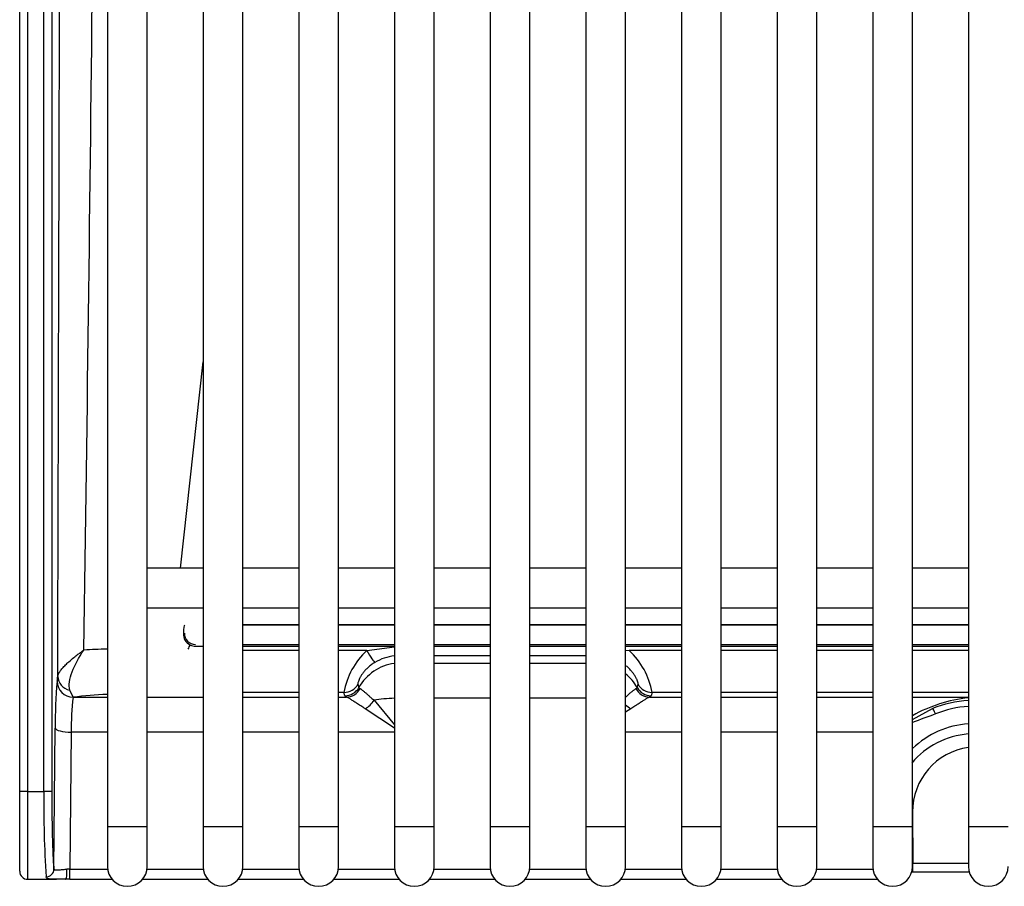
# Model space of a CAD drawing. Header units: millimetres. Extents: x 0 to 287, y 0 to 200.
# Tile 2 of 68: x 30.76 to 36.93, y 37.59 to 43.02. Entities that reach past the tile are written whole.
import ezdxf

# ---------------------------------------------------------------- set-up
doc = ezdxf.new("R2010")
doc.units = ezdxf.units.MM
doc.layers.add('130.193_BW4C_CTM', color=7, linetype='Continuous')
doc.layers.add('Défaut', color=7, linetype='Continuous')

# ---------------------------------------------------------------- blocks, each defined once
blk = doc.blocks.new('SE1')
at = {"layer": '130.193_BW4C_CTM', "color": 7, "linetype": 'Continuous'}
for p, q in [((32.5061, 48.6303), (32.5061, 37.9603)), ((32.7561, 37.9603), (32.7561, 48.6303)), ((33.1061, 48.6303), (33.1061, 37.9603)), ((33.3561, 37.9603), (33.3561, 48.6303)), ((33.7061, 48.6303), (33.7061, 37.9603)), ((33.9561, 37.9603), (33.9561, 48.6303)), ((34.3061, 48.6303), (34.3061, 37.9603)), ((34.5561, 37.9603), (34.5561, 48.6303)), ((34.9061, 48.6303), (34.9061, 37.9603)), ((35.1561, 37.9603), (35.1561, 48.6303)), ((35.5061, 48.6303), (35.5061, 37.9603)), ((35.7561, 37.9603), (35.7561, 48.6303)), ((36.1061, 48.6303), (36.1061, 37.9603)), ((36.3561, 37.9603), (36.3561, 48.6303)), ((36.7061, 48.6303), (36.7061, 37.9603)), ((31.3061, 48.3103), (31.3061, 37.9603)), ((31.5561, 37.9603), (31.5561, 48.3103)), ((31.9061, 48.3103), (31.9061, 37.9603)), ((32.1561, 37.9603), (32.1561, 48.3103)), ((30.7561, 38.1792), (30.7561, 48.034)), ((30.7561, 38.1792), (30.7561, 48.034)), ((30.8061, 48.034), (30.8061, 38.1792)), ((30.8061, 48.034), (30.8061, 38.1792)), ((30.9078, 38.1792), (30.9078, 48.034)), ((30.9078, 38.1792), (30.9078, 48.034)), ((30.9578, 48.034), (30.9578, 38.1792)), ((30.9578, 48.034), (30.9578, 38.1792)), ((31.7645, 39.5803), (31.9061, 40.873)), ((31.7645, 39.5803), (31.9061, 40.873)), ((31.9061, 39.5803), (31.5561, 39.5803)), ((32.5061, 39.5803), (32.1561, 39.5803)), ((33.1061, 39.5803), (32.7561, 39.5803)), ((33.7061, 39.5803), (33.3561, 39.5803)), ((34.3061, 39.5803), (33.9561, 39.5803)), ((34.9061, 39.5803), (34.5561, 39.5803)), ((35.5061, 39.5803), (35.1561, 39.5803)), ((36.1061, 39.5803), (35.7561, 39.5803)), ((36.7061, 39.5803), (36.3561, 39.5803)), ((31.5561, 39.3303), (31.9061, 39.3303)), ((32.1561, 39.3303), (32.5061, 39.3303)), ((32.7561, 39.3303), (33.1061, 39.3303)), ((33.3561, 39.3303), (33.7061, 39.3303)), ((33.9561, 39.3303), (34.3061, 39.3303)), ((34.5561, 39.3303), (34.9061, 39.3303)), ((35.1561, 39.3303), (35.5061, 39.3303)), ((35.7561, 39.3303), (36.1061, 39.3303)), ((36.3561, 39.3303), (36.7061, 39.3303)), ((32.1561, 39.2271), (32.5061, 39.2271)), ((32.1561, 39.2271), (32.5061, 39.2271)), ((32.5061, 39.2219), (32.1561, 39.2219)), ((32.5061, 39.2219), (32.1561, 39.2219)), ((32.7561, 39.2271), (33.1061, 39.2271)), ((32.7561, 39.2271), (33.1061, 39.2271)), ((33.1061, 39.2219), (32.7561, 39.2219)), ((33.1061, 39.2219), (32.7561, 39.2219)), ((33.3561, 39.2271), (33.7061, 39.2271)), ((33.3561, 39.2271), (33.7061, 39.2271)), ((33.7061, 39.2219), (33.3561, 39.2219)), ((33.7061, 39.2219), (33.3561, 39.2219)), ((33.9561, 39.2271), (34.3061, 39.2271)), ((33.9561, 39.2271), (34.3061, 39.2271)), ((34.3061, 39.2219), (33.9561, 39.2219)), ((34.3061, 39.2219), (33.9561, 39.2219)), ((34.5561, 39.2271), (34.9061, 39.2271)), ((34.5561, 39.2271), (34.9061, 39.2271)), ((34.9061, 39.2219), (34.5561, 39.2219)), ((34.9061, 39.2219), (34.5561, 39.2219)), ((35.1561, 39.2271), (35.5061, 39.2271)), ((35.1561, 39.2271), (35.5061, 39.2271)), ((35.5061, 39.2219), (35.1561, 39.2219)), ((35.5061, 39.2219), (35.1561, 39.2219)), ((35.7561, 39.2271), (36.1061, 39.2271)), ((35.7561, 39.2271), (36.1061, 39.2271)), ((36.1061, 39.2219), (35.7561, 39.2219)), ((36.1061, 39.2219), (35.7561, 39.2219)), ((36.3561, 39.2271), (36.7061, 39.2271)), ((36.3561, 39.2271), (36.7061, 39.2271)), ((36.7061, 39.2219), (36.3561, 39.2219)), ((36.7061, 39.2219), (36.3561, 39.2219)), ((32.1561, 39.1013), (32.5061, 39.1013)), ((32.1561, 39.1013), (32.5061, 39.1013)), ((32.7561, 39.1013), (33.1061, 39.1013)), ((32.7561, 39.1013), (33.1061, 39.1013)), ((33.3561, 39.1013), (33.7061, 39.1013)), ((33.3561, 39.1013), (33.7061, 39.1013)), ((33.9561, 39.1013), (34.3061, 39.1013)), ((33.9561, 39.1013), (34.3061, 39.1013)), ((34.5561, 39.1013), (34.9061, 39.1013)), ((34.5561, 39.1013), (34.9061, 39.1013)), ((35.1561, 39.1013), (35.5061, 39.1013)), ((35.1561, 39.1013), (35.5061, 39.1013)), ((35.7561, 39.1013), (36.1061, 39.1013)), ((35.7561, 39.1013), (36.1061, 39.1013)), ((36.3561, 39.1013), (36.7061, 39.1013)), ((36.3561, 39.1013), (36.7061, 39.1013)), ((31.8589, 39.0904), (31.9061, 39.0904)), ((31.8589, 39.0904), (31.9061, 39.0904)), ((32.1561, 39.0904), (32.5061, 39.0904)), ((32.1561, 39.0904), (32.5061, 39.0904)), ((32.5061, 39.0625), (32.1561, 39.0625)), ((32.5061, 39.0625), (32.1561, 39.0625)), ((32.7561, 39.0904), (33.1061, 39.0904)), ((32.7561, 39.0904), (33.1061, 39.0904)), ((32.9336, 39.0625), (32.7561, 39.0625)), ((32.9336, 39.0625), (32.7561, 39.0625)), ((32.9336, 39.0625), (33.1061, 39.0866)), ((32.9336, 39.0625), (33.1061, 39.0866)), ((33.3561, 39.0904), (33.7061, 39.0904)), ((33.3561, 39.0904), (33.7061, 39.0904)), ((33.3561, 39.0902), (33.7061, 39.0902)), ((33.3561, 39.0902), (33.7061, 39.0902)), ((33.7061, 39.0307), (33.3561, 39.0307)), ((33.7061, 39.0307), (33.3561, 39.0307)), ((33.9561, 39.0904), (34.3061, 39.0904)), ((33.9561, 39.0904), (34.3061, 39.0904)), ((33.9561, 39.0902), (34.3061, 39.0902)), ((33.9561, 39.0902), (34.3061, 39.0902)), ((34.3061, 39.0307), (33.9561, 39.0307)), ((34.3061, 39.0307), (33.9561, 39.0307)), ((34.5561, 39.0904), (34.9061, 39.0904)), ((34.5561, 39.0904), (34.9061, 39.0904)), ((34.5561, 39.0657), (34.5786, 39.0625)), ((34.5561, 39.0657), (34.5786, 39.0625)), ((34.9061, 39.0625), (34.5786, 39.0625)), ((34.9061, 39.0625), (34.5786, 39.0625)), ((35.1561, 39.0904), (35.5061, 39.0904)), ((35.1561, 39.0904), (35.5061, 39.0904)), ((35.5061, 39.0625), (35.1561, 39.0625)), ((35.5061, 39.0625), (35.1561, 39.0625)), ((35.7561, 39.0904), (36.1061, 39.0904)), ((35.7561, 39.0904), (36.1061, 39.0904)), ((36.1061, 39.0625), (35.7561, 39.0625)), ((36.1061, 39.0625), (35.7561, 39.0625)), ((36.3561, 39.0904), (36.7061, 39.0904)), ((36.3561, 39.0904), (36.7061, 39.0904)), ((36.7061, 39.0625), (36.3561, 39.0625)), ((36.7061, 39.0625), (36.3561, 39.0625)), ((33.3561, 38.985), (33.7061, 38.985)), ((33.3561, 38.985), (33.7061, 38.985)), ((33.9561, 38.985), (34.3061, 38.985)), ((33.9561, 38.985), (34.3061, 38.985)), ((30.9912, 38.8705), (30.9912, 38.8707)), ((30.9912, 38.8705), (30.9912, 38.8707)), ((32.8774, 38.852), (32.8833, 38.8312)), ((32.8774, 38.852), (32.8833, 38.8312)), ((34.6289, 38.8312), (34.6348, 38.852)), ((34.6289, 38.8312), (34.6348, 38.852)), ((31.0912, 38.7715), (31.0705, 38.8147)), ((31.0912, 38.7715), (31.0705, 38.8147)), ((32.5061, 38.8007), (32.1561, 38.8007)), ((32.5061, 38.8007), (32.1561, 38.8007)), ((32.7901, 38.8007), (32.7561, 38.8007)), ((32.7901, 38.8007), (32.7561, 38.8007)), ((32.796, 38.7799), (32.7901, 38.8007)), ((32.796, 38.7799), (32.7901, 38.8007)), ((34.7221, 38.8007), (34.7162, 38.7799)), ((34.7221, 38.8007), (34.7162, 38.7799)), ((34.9061, 38.8007), (34.7221, 38.8007)), ((34.9061, 38.8007), (34.7221, 38.8007)), ((35.5061, 38.8007), (35.1561, 38.8007)), ((35.5061, 38.8007), (35.1561, 38.8007)), ((36.1061, 38.8007), (35.7561, 38.8007)), ((36.1061, 38.8007), (35.7561, 38.8007)), ((36.7061, 38.8007), (36.3561, 38.8007)), ((36.7061, 38.8007), (36.3561, 38.8007)), ((31.0912, 38.7715), (31.0911, 38.7713)), ((31.0912, 38.7715), (31.0911, 38.7713)), ((31.0911, 38.7713), (31.3061, 38.7713)), ((31.0911, 38.7713), (31.3061, 38.7713)), ((31.5561, 38.7713), (31.9061, 38.7713)), ((31.5561, 38.7713), (31.9061, 38.7713)), ((32.1561, 38.7713), (32.5061, 38.7713)), ((32.1561, 38.7713), (32.5061, 38.7713)), ((32.7561, 38.7713), (32.8058, 38.7713)), ((32.7561, 38.7713), (32.8058, 38.7713)), ((32.9792, 38.7519), (33.1061, 38.5984)), ((32.9792, 38.7519), (33.1061, 38.5984)), ((33.7061, 38.7649), (33.3561, 38.7649)), ((33.7061, 38.7649), (33.3561, 38.7649)), ((34.3061, 38.7649), (33.9561, 38.7649)), ((34.3061, 38.7649), (33.9561, 38.7649)), ((34.7064, 38.7713), (34.9061, 38.7713)), ((34.7064, 38.7713), (34.9061, 38.7713)), ((35.1561, 38.7713), (35.5061, 38.7713)), ((35.1561, 38.7713), (35.5061, 38.7713)), ((35.7561, 38.7713), (36.1061, 38.7713)), ((35.7561, 38.7713), (36.1061, 38.7713)), ((36.3561, 38.7713), (36.7061, 38.7713)), ((36.3561, 38.7713), (36.7061, 38.7713)), ((33.1061, 38.5772), (32.9239, 38.6985)), ((33.1061, 38.5772), (32.9239, 38.6985)), ((34.5883, 38.6985), (34.5561, 38.677)), ((34.5883, 38.6985), (34.5561, 38.677)), ((36.3561, 38.6312), (36.4819, 38.6989)), ((36.3561, 38.6312), (36.4819, 38.6989)), ((30.9711, 37.6932), (30.9794, 38.577)), ((30.9711, 37.6932), (30.9794, 38.577)), ((31.0793, 38.5512), (31.0713, 37.693)), ((31.0793, 38.5512), (31.0713, 37.693)), ((31.3061, 38.5512), (31.0793, 38.5512)), ((31.3061, 38.5512), (31.0793, 38.5512)), ((31.9061, 38.5512), (31.5561, 38.5512)), ((31.9061, 38.5512), (31.5561, 38.5512)), ((32.5061, 38.5512), (32.1561, 38.5512)), ((32.5061, 38.5512), (32.1561, 38.5512)), ((33.1061, 38.5512), (32.7561, 38.5512)), ((33.1061, 38.5512), (32.7561, 38.5512)), ((34.9061, 38.5512), (34.5561, 38.5512)), ((34.9061, 38.5512), (34.5561, 38.5512)), ((35.5061, 38.5512), (35.1561, 38.5512)), ((35.5061, 38.5512), (35.1561, 38.5512)), ((36.1061, 38.5512), (35.7561, 38.5512)), ((36.1061, 38.5512), (35.7561, 38.5512)), ((30.7561, 37.6792), (30.7561, 38.1792)), ((30.8061, 38.1792), (30.7561, 38.1792)), ((30.7561, 37.6792), (30.7561, 38.1792)), ((30.8061, 38.1792), (30.7561, 38.1792)), ((30.8061, 38.1792), (30.9078, 38.1792)), ((30.8061, 38.1792), (30.8061, 37.6292)), ((30.8061, 38.1792), (30.9078, 38.1792)), ((30.8061, 38.1792), (30.8061, 37.6292)), ((30.9578, 38.1792), (30.9078, 38.1792)), ((30.9578, 38.1792), (30.9078, 38.1792)), ((36.3562, 38.0507), (36.3579, 37.7311)), ((36.3562, 38.0507), (36.3579, 37.7311)), ((31.3061, 37.9603), (31.5561, 37.9603)), ((31.3061, 37.9603), (31.3061, 37.7103)), ((31.5561, 37.7103), (31.5561, 37.9603)), ((31.9061, 37.9603), (32.1561, 37.9603)), ((31.9061, 37.9603), (31.9061, 37.7103)), ((32.1561, 37.7103), (32.1561, 37.9603)), ((32.5061, 37.9603), (32.7561, 37.9603)), ((32.5061, 37.9603), (32.5061, 37.7103)), ((32.7561, 37.7103), (32.7561, 37.9603)), ((33.1061, 37.9603), (33.3561, 37.9603)), ((33.1061, 37.9603), (33.1061, 37.7103)), ((33.3561, 37.7103), (33.3561, 37.9603)), ((33.7061, 37.9603), (33.9561, 37.9603)), ((33.7061, 37.9603), (33.7061, 37.7103)), ((33.9561, 37.7103), (33.9561, 37.9603)), ((34.3061, 37.9603), (34.5561, 37.9603)), ((34.3061, 37.9603), (34.3061, 37.7103)), ((34.5561, 37.7103), (34.5561, 37.9603)), ((34.9061, 37.9603), (35.1561, 37.9603)), ((34.9061, 37.9603), (34.9061, 37.7103)), ((35.1561, 37.7103), (35.1561, 37.9603)), ((35.5061, 37.9603), (35.7561, 37.9603)), ((35.5061, 37.9603), (35.5061, 37.7103)), ((35.7561, 37.7103), (35.7561, 37.9603)), ((36.1061, 37.9603), (36.3561, 37.9603)), ((36.1061, 37.9603), (36.1061, 37.7103)), ((36.3561, 37.7103), (36.3561, 37.9603)), ((36.7061, 37.9603), (36.9561, 37.9603)), ((36.7061, 37.9603), (36.7061, 37.7103)), ((31.0713, 37.63), (31.0713, 37.693)), ((31.0713, 37.693), (31.3073, 37.693)), ((31.0713, 37.63), (31.0713, 37.693)), ((31.0713, 37.693), (31.3073, 37.693)), ((31.5549, 37.693), (31.9073, 37.693)), ((31.5549, 37.693), (31.9073, 37.693)), ((32.1549, 37.693), (32.5073, 37.693)), ((32.1549, 37.693), (32.5073, 37.693)), ((32.7549, 37.693), (33.1073, 37.693)), ((32.7549, 37.693), (33.1073, 37.693)), ((33.3549, 37.693), (33.7073, 37.693)), ((33.3549, 37.693), (33.7073, 37.693)), ((33.9549, 37.693), (34.3073, 37.693)), ((33.9549, 37.693), (34.3073, 37.693)), ((34.5549, 37.693), (34.9073, 37.693)), ((34.5549, 37.693), (34.9073, 37.693)), ((35.1549, 37.693), (35.5073, 37.693)), ((35.1549, 37.693), (35.5073, 37.693)), ((35.7549, 37.693), (36.1073, 37.693)), ((35.7549, 37.693), (36.1073, 37.693)), ((36.3579, 37.675), (36.3579, 37.7311)), ((36.3579, 37.7311), (36.7061, 37.7311)), ((36.3579, 37.675), (36.3579, 37.7311)), ((36.3579, 37.7311), (36.7061, 37.7311)), ((36.3579, 37.675), (36.7112, 37.675)), ((36.3579, 37.675), (36.7112, 37.675)), ((30.8061, 37.6292), (30.9863, 37.6292)), ((30.8061, 37.6292), (30.9863, 37.6292)), ((31.0713, 37.63), (31.3353, 37.63)), ((31.0713, 37.63), (31.3353, 37.63)), ((31.5269, 37.63), (31.9353, 37.63)), ((31.5269, 37.63), (31.9353, 37.63)), ((32.1269, 37.63), (32.5353, 37.63)), ((32.1269, 37.63), (32.5353, 37.63)), ((32.7269, 37.63), (33.1353, 37.63)), ((32.7269, 37.63), (33.1353, 37.63)), ((33.3269, 37.63), (33.7353, 37.63)), ((33.3269, 37.63), (33.7353, 37.63)), ((33.9269, 37.63), (34.3353, 37.63)), ((33.9269, 37.63), (34.3353, 37.63)), ((34.5269, 37.63), (34.9353, 37.63)), ((34.5269, 37.63), (34.9353, 37.63)), ((35.1269, 37.63), (35.5353, 37.63)), ((35.1269, 37.63), (35.5353, 37.63)), ((35.7269, 37.63), (36.1353, 37.63)), ((35.7269, 37.63), (36.1353, 37.63))]:
    blk.add_line(p, q, dxfattribs=at)
for centre, radius, start, end in [((-847.104, 52.5612), 878.3657, 359.1196897, 359.7048284), ((-847.104, 52.5612), 878.3657, 359.1196897, 359.7048284), ((31.8586, 39.1665), 0.0759, 176.33602, 243.66956), ((31.8586, 39.1665), 0.0759, 176.33602, 243.66956), ((31.8589, 39.1713), 0.07, 180, 270), ((31.8589, 39.1713), 0.07, 180, 270), ((31.8598, 39.1699), 0.0795, 243.97618, 269.33475), ((31.8598, 39.1699), 0.0795, 243.97618, 269.33475), ((31.5074, 32.3895), 6.6859, 91.75017, 92.99485), ((31.5074, 32.3895), 6.6859, 91.75017, 92.99485), ((33.2451, 38.7216), 0.4618, 132.4128, 170.13329), ((33.2451, 38.7216), 0.4618, 132.4128, 170.13329), ((34.2689, 38.7226), 0.4598, 9.78495, 47.66896), ((34.2689, 38.7226), 0.4598, 9.78495, 47.66896), ((33.1335, 38.7414), 0.2892, 95.49651, 121.26274), ((33.1335, 38.7414), 0.2892, 95.49651, 121.26274), ((33.6251, 38.6177), 2.646, 174.51776, 180.88137), ((33.6251, 38.6177), 2.646, 174.51776, 180.88137), ((30.6891, 38.9218), 0.3064, 350.40873, 356.14716), ((30.6891, 38.9218), 0.3064, 350.40873, 356.14716), ((31.6981, 32.4987), 6.302, 93.58518, 95.52601), ((31.6981, 32.4987), 6.302, 93.58518, 95.52601), ((32.5808, 38.5811), 1.5017, 172.72509, 181.14298), ((32.5808, 38.5811), 1.5017, 172.72509, 181.14298), ((36.8103, 37.8439), 0.9295, 96.43503, 119.2902), ((36.8103, 37.8439), 0.9295, 96.43503, 119.2902), ((36.7429, 38.0678), 0.6829, 93.09979, 112.47062), ((36.7429, 38.0678), 0.6829, 93.09979, 112.47062), ((38.5847, 32.8966), 6.1341, 109.86401, 111.31027), ((38.5847, 32.8966), 6.1341, 109.86401, 111.31027), ((36.7456, 38.0291), 0.5128, 94.46654, 140.08958), ((36.7456, 38.0291), 0.5128, 94.46654, 140.08958), ((38.1806, 38.0934), 7.2733, 179.32454, 183.53819), ((38.1806, 38.0934), 7.2733, 179.32454, 183.53819), ((30.8061, 37.6792), 0.05, 180, 270), ((30.8061, 37.6792), 0.05, 180, 270), ((31.4311, 37.7103), 0.125, 180, 0), ((32.0311, 37.7103), 0.125, 180, 0), ((32.6311, 37.7103), 0.125, 180, 0), ((33.2311, 37.7103), 0.125, 180, 0), ((33.8311, 37.7103), 0.125, 180, 0), ((34.4311, 37.7103), 0.125, 180, 0), ((35.0311, 37.7103), 0.125, 180, 0), ((35.6311, 37.7103), 0.125, 180, 0), ((36.2311, 37.7103), 0.125, 180, 0), ((36.308, 41.1749), 3.4995, 270.69696, 270.81666), ((36.308, 41.1749), 3.4995, 270.69696, 270.81666), ((36.8311, 37.7103), 0.125, 180, 0)]:
    blk.add_arc(centre, radius, start, end, dxfattribs=at)
for centre, major_axis, ratio, start_param, end_param in [((31.7889, 36.7439), (0, 2.478), 0.012107, 0, 0.202419), ((31.7889, 36.7439), (0, 2.478), 0.012107, 0, 0.202419), ((31.8102, 39.0636), (0.0482, 0.0876), 0.042142, 1.18549, 1.494364), ((31.8102, 39.0636), (0.0482, 0.0876), 0.042142, 1.18549, 1.494364), ((32.9336, 39.0745), (0.0508, -0.0861), 0.061263, 4.81585, 6.159942), ((32.9336, 39.0745), (0.0508, -0.0861), 0.061263, 4.81585, 6.159942), ((33.1452, 38.6872), (-0.2887, -0.0816), 0.991957, 4.569579, 5.500955), ((33.1452, 38.6872), (-0.2887, -0.0816), 0.991957, 4.569579, 5.500955), ((34.367, 38.6872), (-0.2887, 0.0816), 0.991957, 3.923823, 4.303558), ((34.367, 38.6872), (-0.2887, 0.0816), 0.991957, 3.923823, 4.303558), ((31.0912, 38.8707), (0.0962, -0.0274), 0.99195, 3.420817, 4.98736), ((31.0912, 38.8707), (0.0962, -0.0274), 0.99195, 3.420817, 4.98736), ((31.0911, 38.8705), (-0.0962, 0.0274), 0.99195, 0.279224, 1.845768), ((31.0911, 38.8705), (-0.0962, 0.0274), 0.99195, 0.279224, 1.845768), ((31.0948, 38.9012), (-0.0998, 0.007), 0.894035, 0.07798, 1.38754), ((31.0948, 38.9012), (-0.0998, 0.007), 0.894035, 0.07798, 1.38754), ((32.7901, 38.9), (-0.0962, -0.0272), 0.991957, 1.297345, 2.359362), ((32.7901, 38.9), (-0.0962, -0.0272), 0.991957, 1.297345, 2.359362), ((34.7221, 38.9), (0.0962, -0.0272), 0.991957, 3.923823, 4.98584), ((34.7221, 38.9), (0.0962, -0.0272), 0.991957, 3.923823, 4.98584), ((32.796, 38.8792), (0.0962, 0.0272), 0.991957, 4.438938, 5.500955), ((32.796, 38.8792), (0.0962, 0.0272), 0.991957, 4.438938, 5.500955), ((32.8058, 38.8705), (-0.0446, -0.0895), 0.964202, 0.477535, 1.539551), ((32.8058, 38.8705), (-0.0446, -0.0895), 0.964202, 0.477535, 1.539551), ((33.1452, 38.8323), (-0.262, 0), 0.121869, 0.034445, 0.239558), ((33.1452, 38.8323), (-0.262, 0), 0.121869, 0.034445, 0.239558), ((34.367, 38.8323), (0.262, 0), 0.121869, -0.239558, -0.034445), ((34.367, 38.8323), (0.262, 0), 0.121869, -0.239558, -0.034445), ((34.7064, 38.8705), (0.0446, -0.0895), 0.964202, 4.743634, 5.805651), ((34.7064, 38.8705), (0.0446, -0.0895), 0.964202, 4.743634, 5.805651), ((34.7162, 38.8792), (-0.0962, 0.0272), 0.991957, 0.782231, 1.844247), ((34.7162, 38.8792), (-0.0962, 0.0272), 0.991957, 0.782231, 1.844247), ((33.1452, 38.7814), (-0.3493, 0), 0.121869, 0.034445, 0.239558), ((33.1452, 38.7814), (-0.3493, 0), 0.121869, 0.034445, 0.239558), ((32.9239, 38.7735), (-0.0622, -0.0783), 0.57619, 0.943083, 1.746842), ((32.9239, 38.7735), (-0.0622, -0.0783), 0.57619, 0.943083, 1.746842), ((33.1452, 38.6872), (-0.3, 0), 0.258819, 4.842952, 5.298551), ((33.1452, 38.6872), (-0.3, 0), 0.258819, 4.842952, 5.298551), ((34.5883, 38.7735), (-0.0622, 0.0783), 0.57619, 1.765924, 2.19851), ((34.5883, 38.7735), (-0.0622, 0.0783), 0.57619, 1.765924, 2.19851), ((34.367, 38.7814), (0.3493, 0), 0.121869, -0.239558, -0.034445), ((34.367, 38.7814), (0.3493, 0), 0.121869, -0.239558, -0.034445), ((36.5004, 38.6527), (-0.0191, 0.0462), 0.101942, 4.953872, 6.182012), ((36.5004, 38.6527), (-0.0191, 0.0462), 0.101942, 4.953872, 6.182012), ((36.7334, 38.0369), (0.1123, 0.6686), 0.95831, 0.215521, 0.539856), ((36.7334, 38.0369), (0.1123, 0.6686), 0.95831, 0.215521, 0.539856), ((36.7333, 38.0461), (-0.181, -0.5296), 0.981427, 3.526225, 4.231864), ((36.7333, 38.0461), (-0.181, -0.5296), 0.981427, 3.526225, 4.231864), ((31.0793, 38.577), (-0.1, 0.0009), 0.258808, 0.036138, 1.573218), ((31.0793, 38.577), (-0.1, 0.0009), 0.258808, 0.036138, 1.573218), ((36.7565, 38.0553), (0.1411, 0.3781), 0.990537, 0.486518, 1.936326), ((36.7565, 38.0553), (0.1411, 0.3781), 0.990537, 0.486518, 1.936326), ((30.9752, 38.1792), (0, 0.5), 0.034921, 1.570796, 2.904443), ((30.9752, 38.1792), (0, 0.5), 0.034921, 1.570796, 2.904443), ((30.9212, 37.6932), (-0.0495, -0.0071), 0.971452, 1.431351, 2.993948), ((30.9212, 37.6932), (-0.0495, -0.0071), 0.971452, 1.431351, 2.993948), ((31.0427, 37.6799), (-0.0005, 0.05), 0.199948, 3.088153, 4.965417), ((31.0427, 37.6799), (-0.0005, 0.05), 0.199948, 3.088153, 4.965417), ((31.0709, 37.6718), (-0.1, -0.0006), 0.211907, 4.706809, 4.898888), ((31.0709, 37.6718), (-0.1, -0.0006), 0.211907, 4.706809, 4.898888), ((31.0709, 37.6218), (0.15, 0), 0.055027, 1.567851, 1.75993), ((31.0709, 37.6218), (0.15, 0), 0.055027, 1.567851, 1.75993)]:
    blk.add_ellipse(centre, major_axis=major_axis, ratio=ratio, start_param=start_param, end_param=end_param, dxfattribs=at)
for points, knots in [([(30.9948, 38.9012), (30.9956, 39.2089), (30.9964, 39.5165), (30.9973, 39.8241), (31.0006, 41.0744), (31.0041, 42.3244), (31.0076, 43.5742), (31.0091, 44.1006), (31.0106, 44.627), (31.0121, 45.1534), (31.0151, 46.1692), (31.018, 47.1849), (31.021, 48.2005)], [0, 0, 0, 0, 0.099206, 0.099206, 0.099206, 0.502416, 0.502416, 0.502416, 0.672261, 0.672261, 0.672261, 1, 1, 1, 1]), ([(30.9948, 38.9012), (30.9956, 39.2089), (30.9964, 39.5165), (30.9973, 39.8241), (31.0006, 41.0744), (31.0041, 42.3244), (31.0076, 43.5742), (31.0091, 44.1006), (31.0106, 44.627), (31.0121, 45.1534), (31.0151, 46.1692), (31.018, 47.1849), (31.021, 48.2005)], [0, 0, 0, 0, 0.099206, 0.099206, 0.099206, 0.502416, 0.502416, 0.502416, 0.672261, 0.672261, 0.672261, 1, 1, 1, 1]), ([(30.9948, 38.9012), (30.9951, 38.9029), (30.9957, 38.9065), (30.9976, 38.9125), (31.0005, 38.9192), (31.0046, 38.9266), (31.0098, 38.9346), (31.0163, 38.9434), (31.0241, 38.9528), (31.0334, 38.963), (31.0463, 38.9763), (31.066, 38.9948), (31.092, 39.0168), (31.119, 39.0378), (31.1404, 39.0537), (31.153, 39.0626), (31.1581, 39.0663)], [0, 0, 0, 0, 0.046364, 0.095037, 0.146039, 0.199371, 0.255024, 0.312972, 0.373175, 0.435577, 0.500109, 0.609031, 0.750806, 0.860793, 0.943637, 1, 1, 1, 1]), ([(30.9948, 38.9012), (30.9951, 38.9029), (30.9957, 38.9065), (30.9976, 38.9125), (31.0005, 38.9192), (31.0046, 38.9266), (31.0098, 38.9346), (31.0163, 38.9434), (31.0241, 38.9528), (31.0334, 38.963), (31.0463, 38.9763), (31.066, 38.9948), (31.092, 39.0168), (31.119, 39.0378), (31.1404, 39.0537), (31.153, 39.0626), (31.1581, 39.0663)], [0, 0, 0, 0, 0.046364, 0.095037, 0.146039, 0.199371, 0.255024, 0.312972, 0.373175, 0.435577, 0.500109, 0.609031, 0.750806, 0.860793, 0.943637, 1, 1, 1, 1]), ([(31.0705, 38.8147), (31.0621, 38.8453), (31.0694, 38.8861), (31.1016, 38.9724), (31.1268, 39.0188), (31.1581, 39.0663)], [0, 0, 0, 0, 0.5, 0.5, 1, 1, 1, 1]), ([(31.0705, 38.8147), (31.0621, 38.8453), (31.0694, 38.8861), (31.1016, 38.9724), (31.1268, 39.0188), (31.1581, 39.0663)], [0, 0, 0, 0, 0.5, 0.5, 1, 1, 1, 1]), ([(32.9834, 38.9887), (32.9794, 38.9862), (32.9717, 38.9814), (32.9608, 38.9737), (32.9507, 38.9658), (32.9414, 38.9577), (32.9328, 38.9496), (32.9251, 38.9416), (32.918, 38.9335), (32.9116, 38.9256), (32.9059, 38.9179), (32.9008, 38.9103), (32.8944, 38.9001), (32.8877, 38.8877), (32.882, 38.8747), (32.8785, 38.8643), (32.8769, 38.8563), (32.8772, 38.8535), (32.8774, 38.852)], [0, 0, 0, 0, 0.050831, 0.099975, 0.1476, 0.193891, 0.239047, 0.283286, 0.326836, 0.369938, 0.412841, 0.455795, 0.499052, 0.595792, 0.692236, 0.790469, 0.892467, 1, 1, 1, 1]), ([(32.9834, 38.9887), (32.9794, 38.9862), (32.9717, 38.9814), (32.9608, 38.9737), (32.9507, 38.9658), (32.9414, 38.9577), (32.9328, 38.9496), (32.9251, 38.9416), (32.918, 38.9335), (32.9116, 38.9256), (32.9059, 38.9179), (32.9008, 38.9103), (32.8944, 38.9001), (32.8877, 38.8877), (32.882, 38.8747), (32.8785, 38.8643), (32.8769, 38.8563), (32.8772, 38.8535), (32.8774, 38.852)], [0, 0, 0, 0, 0.050831, 0.099975, 0.1476, 0.193891, 0.239047, 0.283286, 0.326836, 0.369938, 0.412841, 0.455795, 0.499052, 0.595792, 0.692236, 0.790469, 0.892467, 1, 1, 1, 1]), ([(34.6348, 38.852), (34.6349, 38.8528), (34.6352, 38.8543), (34.635, 38.8576), (34.6342, 38.8618), (34.6328, 38.8668), (34.6309, 38.8726), (34.6283, 38.8791), (34.625, 38.8864), (34.6209, 38.8945), (34.6148, 38.9052), (34.6056, 38.9193), (34.5917, 38.9369), (34.5752, 38.9541), (34.5626, 38.965), (34.5563, 38.9699)], [0, 0, 0, 0, 0.0605154, 0.1191153, 0.1760751, 0.2316942, 0.2862942, 0.3402152, 0.3938097, 0.4474371, 0.5014557, 0.5961162, 0.6907761, 0.7880759, 0.8776043, 0.8776043, 0.8776043, 0.8776043]), ([(34.6348, 38.852), (34.6349, 38.8528), (34.6352, 38.8543), (34.635, 38.8576), (34.6342, 38.8618), (34.6328, 38.8668), (34.6309, 38.8726), (34.6283, 38.8791), (34.625, 38.8864), (34.6209, 38.8945), (34.6148, 38.9052), (34.6056, 38.9193), (34.5917, 38.9369), (34.5752, 38.9541), (34.5626, 38.965), (34.5563, 38.9699)], [0, 0, 0, 0, 0.0605154, 0.1191153, 0.1760751, 0.2316942, 0.2862942, 0.3402152, 0.3938097, 0.4474371, 0.5014557, 0.5961162, 0.6907761, 0.7880759, 0.8776043, 0.8776043, 0.8776043, 0.8776043]), ([(32.8906, 38.8247), (32.892, 38.824), (32.8947, 38.8225), (32.8995, 38.8193), (32.9047, 38.8155), (32.9104, 38.811), (32.9165, 38.8059), (32.923, 38.8003), (32.9299, 38.7942), (32.9372, 38.7877), (32.9449, 38.7809), (32.9529, 38.7739), (32.9613, 38.7666), (32.97, 38.7593), (32.9761, 38.7544), (32.9792, 38.7519)], [0, 0, 0, 0, 0.082401, 0.163774, 0.24417, 0.323635, 0.402206, 0.479913, 0.556774, 0.632798, 0.707984, 0.782321, 0.855788, 0.92836, 1, 1, 1, 1]), ([(32.8906, 38.8247), (32.892, 38.824), (32.8947, 38.8225), (32.8995, 38.8193), (32.9047, 38.8155), (32.9104, 38.811), (32.9165, 38.8059), (32.923, 38.8003), (32.9299, 38.7942), (32.9372, 38.7877), (32.9449, 38.7809), (32.9529, 38.7739), (32.9613, 38.7666), (32.97, 38.7593), (32.9761, 38.7544), (32.9792, 38.7519)], [0, 0, 0, 0, 0.082401, 0.163774, 0.24417, 0.323635, 0.402206, 0.479913, 0.556774, 0.632798, 0.707984, 0.782321, 0.855788, 0.92836, 1, 1, 1, 1]), ([(34.5584, 38.7731), (34.5602, 38.7747), (34.5651, 38.779), (34.5729, 38.7859), (34.5816, 38.7936), (34.5898, 38.8008), (34.5974, 38.8074), (34.6045, 38.8132), (34.6109, 38.818), (34.6167, 38.8221), (34.6199, 38.8238), (34.6216, 38.8247)], [0.2110125, 0.2110125, 0.2110125, 0.2110125, 0.2581228, 0.3466161, 0.4362832, 0.5271193, 0.6191388, 0.7123757, 0.8068829, 0.9027298, 1, 1, 1, 1]), ([(34.5584, 38.7731), (34.5602, 38.7747), (34.5651, 38.779), (34.5729, 38.7859), (34.5816, 38.7936), (34.5898, 38.8008), (34.5974, 38.8074), (34.6045, 38.8132), (34.6109, 38.818), (34.6167, 38.8221), (34.6199, 38.8238), (34.6216, 38.8247)], [0.2110125, 0.2110125, 0.2110125, 0.2110125, 0.2581228, 0.3466161, 0.4362832, 0.5271193, 0.6191388, 0.7123757, 0.8068829, 0.9027298, 1, 1, 1, 1]), ([(32.9239, 38.6985), (32.9189, 38.7015), (32.9089, 38.7075), (32.8949, 38.7163), (32.8817, 38.7248), (32.8693, 38.7329), (32.8577, 38.7406), (32.8469, 38.7477), (32.837, 38.7541), (32.8279, 38.7598), (32.8197, 38.7647), (32.8122, 38.7686), (32.8079, 38.7704), (32.8058, 38.7713)], [0, 0, 0, 0, 0.093688, 0.186209, 0.277758, 0.368536, 0.458748, 0.548605, 0.638319, 0.728103, 0.818172, 0.908735, 1, 1, 1, 1]), ([(32.9239, 38.6985), (32.9189, 38.7015), (32.9089, 38.7075), (32.8949, 38.7163), (32.8817, 38.7248), (32.8693, 38.7329), (32.8577, 38.7406), (32.8469, 38.7477), (32.837, 38.7541), (32.8279, 38.7598), (32.8197, 38.7647), (32.8122, 38.7686), (32.8079, 38.7704), (32.8058, 38.7713)], [0, 0, 0, 0, 0.093688, 0.186209, 0.277758, 0.368536, 0.458748, 0.548605, 0.638319, 0.728103, 0.818172, 0.908735, 1, 1, 1, 1]), ([(34.7064, 38.7713), (34.7046, 38.7705), (34.701, 38.7691), (34.6948, 38.7659), (34.6881, 38.7621), (34.6808, 38.7577), (34.6729, 38.7526), (34.6644, 38.7471), (34.6553, 38.7411), (34.6456, 38.7347), (34.6354, 38.7279), (34.6245, 38.7209), (34.613, 38.7136), (34.601, 38.7061), (34.5925, 38.701), (34.5883, 38.6985)], [0, 0, 0, 0, 0.077276, 0.154027, 0.230378, 0.306455, 0.382387, 0.458304, 0.534335, 0.610608, 0.687251, 0.76439, 0.842148, 0.920646, 1, 1, 1, 1]), ([(34.7064, 38.7713), (34.7046, 38.7705), (34.701, 38.7691), (34.6948, 38.7659), (34.6881, 38.7621), (34.6808, 38.7577), (34.6729, 38.7526), (34.6644, 38.7471), (34.6553, 38.7411), (34.6456, 38.7347), (34.6354, 38.7279), (34.6245, 38.7209), (34.613, 38.7136), (34.601, 38.7061), (34.5925, 38.701), (34.5883, 38.6985)], [0, 0, 0, 0, 0.077276, 0.154027, 0.230378, 0.306455, 0.382387, 0.458304, 0.534335, 0.610608, 0.687251, 0.76439, 0.842148, 0.920646, 1, 1, 1, 1]), ([(30.9711, 37.6932), (30.9713, 37.6925), (30.9717, 37.6912), (30.9736, 37.6897), (30.9766, 37.6886), (30.9811, 37.6878), (30.9873, 37.6875), (30.9968, 37.6879), (31.01, 37.689), (31.0259, 37.6903), (31.0398, 37.6917), (31.0485, 37.6922), (31.0522, 37.6925)], [0, 0, 0, 0, 0.068221, 0.142351, 0.222522, 0.308838, 0.401382, 0.500222, 0.665676, 0.804083, 0.915483, 1, 1, 1, 1]), ([(30.9711, 37.6932), (30.9713, 37.6925), (30.9717, 37.6912), (30.9736, 37.6897), (30.9766, 37.6886), (30.9811, 37.6878), (30.9873, 37.6875), (30.9968, 37.6879), (31.01, 37.689), (31.0259, 37.6903), (31.0398, 37.6917), (31.0485, 37.6922), (31.0522, 37.6925)], [0, 0, 0, 0, 0.068221, 0.142351, 0.222522, 0.308838, 0.401382, 0.500222, 0.665676, 0.804083, 0.915483, 1, 1, 1, 1]), ([(31.0427, 37.6299), (31.0388, 37.6299), (31.0312, 37.6298), (31.0202, 37.6296), (31.0096, 37.6294), (30.9994, 37.6293), (30.9897, 37.6292), (30.9804, 37.6292), (30.9716, 37.6293), (30.9632, 37.6295), (30.9524, 37.6301), (30.9406, 37.6315), (30.93, 37.6344), (30.9231, 37.6386), (30.9218, 37.6426), (30.9212, 37.6446)], [0, 0, 0, 0, 0.055031, 0.109324, 0.163254, 0.2172, 0.271544, 0.326659, 0.382901, 0.440606, 0.500086, 0.625619, 0.748815, 0.872636, 1, 1, 1, 1]), ([(31.0427, 37.6299), (31.0388, 37.6299), (31.0312, 37.6298), (31.0202, 37.6296), (31.0096, 37.6294), (30.9994, 37.6293), (30.9897, 37.6292), (30.9804, 37.6292), (30.9716, 37.6293), (30.9632, 37.6295), (30.9524, 37.6301), (30.9406, 37.6315), (30.93, 37.6344), (30.9231, 37.6386), (30.9218, 37.6426), (30.9212, 37.6446)], [0, 0, 0, 0, 0.055031, 0.109324, 0.163254, 0.2172, 0.271544, 0.326659, 0.382901, 0.440606, 0.500086, 0.625619, 0.748815, 0.872636, 1, 1, 1, 1])]:
    blk.add_open_spline(points, degree=3, knots=knots, dxfattribs=at)

msp = doc.modelspace()

# ---------------------------------------------------------------- block references
at = {"layer": 'Défaut'}
msp.add_blockref('SE1', (0, 0), dxfattribs=at)

doc.saveas('drawing.dxf')
